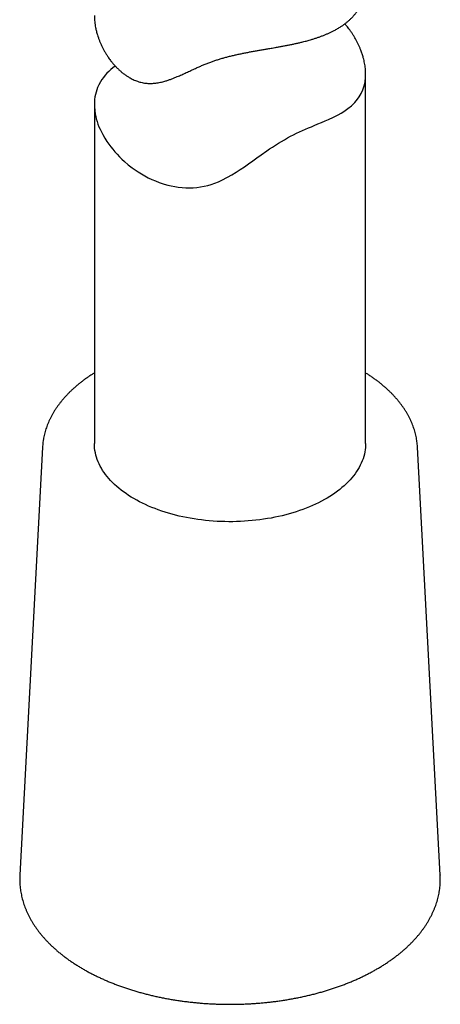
# Model space of a CAD drawing. Header units: millimetres. Extents: x 8 to 856, y 12 to 776.
# Tile 20 of 30: x 798 to 822, y 113 to 167. Entities that reach past the tile are written whole.
import ezdxf

# ---------------------------------------------------------------- set-up
doc = ezdxf.new("R2010")
doc.units = ezdxf.units.MM

msp = doc.modelspace()

# ---------------------------------------------------------------- linework, layer by layer
at = {"color": 7, "linetype": 'Continuous', "lineweight": 30}
for p, q in [((817.565, 143.577), (817.565, 163.993)), ((802.565, 162.308), (802.565, 143.577)), ((799.699, 143.37), (798.443, 119.712)), ((799.699, 143.372), (799.699, 143.37)), ((821.687, 119.712), (820.431, 143.37)), ((821.687, 119.715), (821.687, 119.712))]:
    msp.add_line(p, q, dxfattribs=at)
at = {"color": 7, "linetype": 'Continuous', "lineweight": 30, "flags": 128}
for points in [[(803.719, 164.441), (803.713, 164.437), (803.59, 164.343), (803.474, 164.244), (803.363, 164.142), (803.26, 164.037), (803.162, 163.927), (803.071, 163.813), (802.986, 163.696), (802.91, 163.575), (802.818, 163.408), (802.746, 163.247), (802.699, 163.123), (802.659, 162.996), (802.626, 162.866), (802.6, 162.734), (802.581, 162.598), (802.569, 162.46), (802.565, 162.319), (802.568, 162.177), (802.584, 161.983), (802.611, 161.799), (802.639, 161.658), (802.674, 161.516), (802.716, 161.374), (802.765, 161.231), (802.82, 161.085), (802.883, 160.94), (802.952, 160.794), (803.028, 160.649), (803.14, 160.454), (803.262, 160.263), (803.361, 160.12), (803.467, 159.978), (803.579, 159.837), (803.697, 159.698), (803.823, 159.559), (803.954, 159.423), (804.092, 159.288), (804.236, 159.157), (804.438, 158.985), (804.649, 158.82), (804.816, 158.7), (804.988, 158.585), (805.166, 158.474), (805.35, 158.368), (805.541, 158.267), (805.737, 158.173), (805.938, 158.085), (806.145, 158.005), (806.429, 157.91), (806.62, 157.857), (806.813, 157.811), (807.01, 157.772), (807.208, 157.742), (807.411, 157.721), (807.616, 157.708), (807.822, 157.706), (808.029, 157.713), (808.23, 157.729), (808.431, 157.756), (808.632, 157.792), (808.831, 157.838), (809.031, 157.895), (809.228, 157.962), (809.423, 158.039), (809.615, 158.124), (809.933, 158.287), (810.169, 158.421), (810.4, 158.564), (810.631, 158.714), (810.859, 158.869), (811.088, 159.029), (811.318, 159.192), (811.549, 159.358), (811.782, 159.524), (812.099, 159.747), (812.257, 159.854), (812.415, 159.961), (812.577, 160.066), (812.739, 160.168), (812.906, 160.27), (813.074, 160.368), (813.245, 160.463), (813.416, 160.554), (813.582, 160.638), (813.747, 160.719), (813.913, 160.797), (814.077, 160.872), (814.241, 160.945), (814.403, 161.015), (814.563, 161.083), (814.72, 161.149), (814.928, 161.237), (815.13, 161.322), (815.326, 161.407), (815.515, 161.491), (815.788, 161.619), (816.044, 161.75), (816.206, 161.84), (816.362, 161.935), (816.581, 162.086), (816.781, 162.246), (816.874, 162.331), (816.961, 162.419), (817.043, 162.51), (817.119, 162.605), (817.213, 162.737), (817.322, 162.926), (817.412, 163.126), (817.482, 163.34), (817.531, 163.565), (817.531, 163.565)], [(817.565, 143.577), (817.563, 143.476), (817.555, 143.351), (817.54, 143.226), (817.52, 143.102), (817.493, 142.978), (817.46, 142.855), (817.421, 142.732), (817.375, 142.61), (817.324, 142.489), (817.267, 142.369), (817.204, 142.249), (817.134, 142.131), (817.059, 142.014), (816.978, 141.898), (816.892, 141.784), (816.799, 141.671), (816.701, 141.56), (816.598, 141.451), (816.489, 141.343), (816.375, 141.237), (816.255, 141.133), (816.131, 141.031), (816.001, 140.931), (815.867, 140.833), (815.727, 140.738), (815.583, 140.645), (815.434, 140.554), (815.281, 140.466), (815.124, 140.381), (814.962, 140.298), (814.796, 140.218), (814.627, 140.14), (814.453, 140.066), (814.276, 139.994), (814.096, 139.926), (813.912, 139.86), (813.725, 139.798), (813.534, 139.739), (813.341, 139.682), (813.146, 139.63), (812.947, 139.58), (812.747, 139.534), (812.544, 139.491), (812.339, 139.451), (812.132, 139.415), (811.923, 139.382), (811.713, 139.353), (811.501, 139.328), (811.289, 139.305), (811.075, 139.287), (810.86, 139.272), (810.645, 139.26), (810.429, 139.253), (810.213, 139.248), (809.997, 139.248), (809.781, 139.251), (809.565, 139.257), (809.35, 139.267), (809.135, 139.281), (808.921, 139.298), (808.708, 139.319), (808.496, 139.343), (808.285, 139.371), (808.076, 139.402), (807.868, 139.437), (807.662, 139.476), (807.459, 139.517), (807.257, 139.562), (807.058, 139.611), (806.861, 139.662), (806.667, 139.717), (806.476, 139.775), (806.287, 139.837), (806.102, 139.901), (805.92, 139.969), (805.742, 140.039), (805.567, 140.112), (805.396, 140.189), (805.229, 140.268), (805.066, 140.35), (804.907, 140.434), (804.752, 140.521), (804.602, 140.611), (804.456, 140.703), (804.315, 140.797), (804.178, 140.894), (804.047, 140.993), (803.92, 141.095), (803.799, 141.198), (803.683, 141.303), (803.572, 141.41), (803.466, 141.519), (803.366, 141.63), (803.272, 141.742), (803.183, 141.856), (803.1, 141.971), (803.023, 142.087), (802.951, 142.205), (802.886, 142.324), (802.826, 142.444), (802.773, 142.565), (802.725, 142.687), (802.684, 142.809), (802.648, 142.932), (802.619, 143.056), (802.596, 143.18), (802.58, 143.304), (802.569, 143.429), (802.565, 143.554), (802.565, 143.577)]]:
    msp.add_lwpolyline(points, dxfattribs=at)
at = {"color": 7, "linetype": 'Continuous', "lineweight": 30}
for points, knots in [([(802.566, 167.234), (802.565, 167.215), (802.565, 167.148), (802.571, 167.029), (802.584, 166.878), (802.604, 166.726), (802.634, 166.553), (802.676, 166.364), (802.729, 166.175), (802.785, 166.005), (802.842, 165.852), (802.905, 165.698), (802.975, 165.545), (803.051, 165.392), (803.134, 165.241), (803.223, 165.091), (803.33, 164.926), (803.444, 164.767), (803.564, 164.615), (803.677, 164.483), (803.797, 164.356), (803.922, 164.234), (804.053, 164.117), (804.191, 164.007), (804.335, 163.904), (804.471, 163.818), (804.598, 163.748), (804.714, 163.69), (804.833, 163.639), (804.954, 163.593), (805.078, 163.555), (805.204, 163.524), (805.331, 163.5), (805.459, 163.484), (805.585, 163.477), (805.711, 163.476), (805.837, 163.483), (806.006, 163.5), (806.217, 163.537), (806.442, 163.594), (806.639, 163.656), (806.81, 163.716), (806.98, 163.782), (807.176, 163.862), (807.397, 163.959), (807.646, 164.073), (807.9, 164.191), (808.135, 164.3), (808.351, 164.397), (808.546, 164.482), (808.745, 164.564), (808.943, 164.641), (809.138, 164.711), (809.33, 164.776), (809.527, 164.837), (809.729, 164.895), (809.935, 164.951), (810.145, 165.004), (810.358, 165.054), (810.571, 165.101), (810.783, 165.145), (810.994, 165.186), (811.205, 165.227), (811.417, 165.265), (811.63, 165.303), (811.843, 165.34), (812.056, 165.377), (812.287, 165.416), (812.515, 165.456), (812.738, 165.495), (812.938, 165.532), (813.135, 165.569), (813.331, 165.607), (813.525, 165.647), (813.716, 165.688), (813.905, 165.731), (814.111, 165.781), (814.333, 165.838), (814.548, 165.899), (814.738, 165.958), (814.905, 166.013), (815.069, 166.07), (815.229, 166.131), (815.385, 166.194), (815.538, 166.261), (815.686, 166.331), (815.846, 166.412), (816.019, 166.508), (816.186, 166.611), (816.333, 166.712), (816.461, 166.806), (816.582, 166.904), (816.697, 167.007), (816.806, 167.113), (816.909, 167.224), (817.005, 167.339), (817.104, 167.471), (817.2, 167.617), (817.283, 167.766), (817.348, 167.903), (817.4, 168.028), (817.445, 168.157), (817.483, 168.289), (817.514, 168.424), (817.538, 168.561), (817.555, 168.701), (817.564, 168.831), (817.563, 168.915), (817.563, 168.951)], [0, 0, 0, 0, 0.003675, 0.013016, 0.022357, 0.031739, 0.04112, 0.053748, 0.06586, 0.075015, 0.084169, 0.093355, 0.102542, 0.111825, 0.121108, 0.130424, 0.13974, 0.152257, 0.161311, 0.170365, 0.179458, 0.188552, 0.197744, 0.206935, 0.216191, 0.225446, 0.232284, 0.239121, 0.246, 0.252878, 0.259852, 0.266826, 0.273858, 0.28089, 0.287726, 0.294561, 0.301443, 0.308325, 0.322235, 0.3362, 0.345652, 0.355104, 0.364585, 0.374067, 0.387609, 0.401163, 0.414837, 0.428526, 0.438292, 0.448058, 0.457873, 0.467686, 0.476417, 0.485148, 0.493948, 0.502748, 0.511694, 0.520641, 0.529662, 0.538684, 0.547407, 0.55613, 0.564913, 0.573697, 0.582594, 0.591491, 0.600439, 0.609387, 0.620955, 0.62971, 0.638466, 0.647257, 0.656049, 0.664944, 0.67384, 0.682768, 0.691697, 0.703699, 0.715482, 0.724383, 0.733285, 0.742216, 0.751147, 0.760168, 0.769189, 0.77824, 0.787292, 0.799449, 0.812299, 0.822024, 0.831749, 0.841515, 0.85128, 0.861172, 0.871064, 0.881, 0.890936, 0.90431, 0.916749, 0.926163, 0.935578, 0.945031, 0.954484, 0.964058, 0.973632, 0.983247, 0.992863, 1, 1, 1, 1]), ([(817.531, 163.565), (817.539, 163.623), (817.554, 163.724), (817.563, 163.874), (817.566, 164.012), (817.562, 164.153), (817.55, 164.297), (817.532, 164.445), (817.507, 164.595), (817.475, 164.747), (817.432, 164.918), (817.375, 165.105), (817.308, 165.293), (817.24, 165.461), (817.172, 165.612), (817.098, 165.764), (817.017, 165.915), (816.93, 166.065), (816.836, 166.214), (816.736, 166.361), (816.618, 166.522), (816.509, 166.658), (816.432, 166.744), (816.409, 166.769)], [0, 0, 0, 0, 0.059765, 0.105033, 0.150301, 0.195774, 0.241247, 0.287335, 0.333423, 0.379711, 0.425999, 0.488302, 0.548064, 0.593231, 0.638398, 0.683722, 0.729047, 0.774849, 0.82065, 0.866614, 0.912578, 0.974339, 1, 1, 1, 1]), ([(802.565, 147.469), (802.552, 147.461), (802.483, 147.419), (802.361, 147.34), (802.2, 147.231), (802.044, 147.12), (801.892, 147.007), (801.744, 146.892), (801.601, 146.774), (801.462, 146.655), (801.328, 146.533), (801.199, 146.409), (801.075, 146.284), (800.956, 146.156), (800.842, 146.027), (800.732, 145.896), (800.629, 145.764), (800.53, 145.63), (800.436, 145.495), (800.348, 145.358), (800.266, 145.22), (800.189, 145.081), (800.117, 144.941), (800.051, 144.8), (799.99, 144.659), (799.935, 144.516), (799.886, 144.373), (799.842, 144.229), (799.804, 144.085), (799.771, 143.94), (799.754, 143.843), (799.745, 143.794)], [0, 0, 0, 0, 0.0081819, 0.0441247, 0.080068, 0.1160088, 0.1519439, 0.1878698, 0.2237826, 0.2596777, 0.2955502, 0.3313948, 0.3672058, 0.4029768, 0.4387016, 0.4743734, 0.5099854, 0.5455309, 0.5810034, 0.6163968, 0.6517055, 0.6869247, 0.7220505, 0.7570804, 0.7920128, 0.8268479, 0.8615873, 0.8962342, 0.9307935, 0.9652714, 1, 1, 1, 1]), ([(820.43, 143.37), (820.43, 143.375), (820.428, 143.427), (820.42, 143.528), (820.404, 143.673), (820.381, 143.817), (820.354, 143.962), (820.32, 144.106), (820.282, 144.249), (820.238, 144.392), (820.188, 144.534), (820.132, 144.675), (820.072, 144.816), (820.005, 144.956), (819.934, 145.095), (819.856, 145.233), (819.774, 145.37), (819.686, 145.506), (819.593, 145.64), (819.494, 145.773), (819.39, 145.905), (819.281, 146.035), (819.167, 146.163), (819.048, 146.29), (818.924, 146.415), (818.795, 146.538), (818.662, 146.66), (818.523, 146.779), (818.38, 146.896), (818.233, 147.011), (818.081, 147.124), (817.924, 147.235), (817.764, 147.343), (817.644, 147.421), (817.576, 147.462), (817.565, 147.469)], [0, 0, 0, 0, 0.00261, 0.033696, 0.064796, 0.095922, 0.127084, 0.158292, 0.189557, 0.220887, 0.252288, 0.283767, 0.315327, 0.346972, 0.378703, 0.410521, 0.442424, 0.47441, 0.506475, 0.538616, 0.570829, 0.603106, 0.635443, 0.667835, 0.700274, 0.732755, 0.765273, 0.797822, 0.830397, 0.862993, 0.895605, 0.928231, 0.960865, 0.993506, 1, 1, 1, 1]), ([(799.745, 143.794), (799.741, 143.767), (799.729, 143.691), (799.714, 143.567), (799.703, 143.454), (799.7, 143.389), (799.7, 143.372)], [0, 0, 0, 0, 0.193793, 0.53809, 0.882013, 1, 1, 1, 1]), ([(798.444, 119.714), (798.442, 119.678), (798.437, 119.592), (798.436, 119.454), (798.44, 119.301), (798.45, 119.148), (798.465, 118.995), (798.486, 118.843), (798.512, 118.691), (798.544, 118.539), (798.581, 118.387), (798.624, 118.236), (798.673, 118.086), (798.727, 117.936), (798.786, 117.787), (798.851, 117.639), (798.921, 117.492), (798.997, 117.345), (799.079, 117.2), (799.165, 117.055), (799.257, 116.912), (799.355, 116.77), (799.458, 116.629), (799.565, 116.49), (799.679, 116.352), (799.797, 116.216), (799.92, 116.082), (800.048, 115.949), (800.181, 115.818), (800.319, 115.688), (800.462, 115.561), (800.609, 115.436), (800.761, 115.313), (800.918, 115.192), (801.079, 115.073), (801.244, 114.956), (801.414, 114.842), (801.587, 114.73), (801.765, 114.62), (801.947, 114.513), (802.132, 114.408), (802.322, 114.306), (802.515, 114.206), (802.711, 114.109), (802.911, 114.015), (803.115, 113.923), (803.321, 113.834), (803.531, 113.748), (803.744, 113.665), (803.96, 113.584), (804.179, 113.506), (804.401, 113.432), (804.625, 113.36), (804.852, 113.291), (805.081, 113.225), (805.312, 113.162), (805.546, 113.102), (805.782, 113.046), (806.02, 112.992), (806.26, 112.941), (806.502, 112.894), (806.745, 112.849), (806.99, 112.808), (807.236, 112.77), (807.484, 112.735), (807.732, 112.704), (807.982, 112.675), (808.233, 112.65), (808.485, 112.628), (808.737, 112.609), (808.99, 112.594), (809.244, 112.582), (809.498, 112.573), (809.752, 112.567), (810.006, 112.565), (810.261, 112.566), (810.515, 112.57), (810.769, 112.577), (811.023, 112.588), (811.276, 112.602), (811.529, 112.619), (811.781, 112.639), (812.032, 112.663), (812.283, 112.69), (812.532, 112.72), (812.78, 112.754), (813.027, 112.79), (813.273, 112.83), (813.516, 112.873), (813.759, 112.919), (814, 112.968), (814.238, 113.02), (814.475, 113.076), (814.71, 113.134), (814.943, 113.196), (815.173, 113.26), (815.401, 113.328), (815.626, 113.398), (815.849, 113.472), (816.069, 113.548), (816.286, 113.627), (816.501, 113.709), (816.712, 113.794), (816.92, 113.882), (817.125, 113.972), (817.327, 114.065), (817.525, 114.161), (817.72, 114.26), (817.911, 114.361), (818.098, 114.464), (818.282, 114.57), (818.462, 114.679), (818.637, 114.79), (818.809, 114.904), (818.976, 115.019), (819.139, 115.137), (819.298, 115.258), (819.452, 115.38), (819.602, 115.505), (819.747, 115.631), (819.888, 115.76), (820.023, 115.891), (820.154, 116.023), (820.28, 116.157), (820.401, 116.293), (820.517, 116.431), (820.627, 116.57), (820.733, 116.711), (820.833, 116.853), (820.927, 116.997), (821.017, 117.141), (821.101, 117.287), (821.179, 117.434), (821.252, 117.582), (821.32, 117.731), (821.381, 117.88), (821.438, 118.031), (821.488, 118.181), (821.534, 118.333), (821.573, 118.485), (821.608, 118.639), (821.626, 118.742), (821.635, 118.795)], [0, 0, 0, 0, 0.004784, 0.011699, 0.018613, 0.025527, 0.032443, 0.039363, 0.04629, 0.053224, 0.060169, 0.067125, 0.074094, 0.081077, 0.088075, 0.09509, 0.10212, 0.109167, 0.11623, 0.12331, 0.130405, 0.137516, 0.14464, 0.151778, 0.158929, 0.166091, 0.173264, 0.180446, 0.187636, 0.194834, 0.202038, 0.209247, 0.216461, 0.223679, 0.230899, 0.238122, 0.245346, 0.252571, 0.259797, 0.267023, 0.274249, 0.281474, 0.288698, 0.295921, 0.303142, 0.310363, 0.317582, 0.324799, 0.332014, 0.339228, 0.34644, 0.353651, 0.360859, 0.368066, 0.375271, 0.382475, 0.389677, 0.396878, 0.404077, 0.411275, 0.418471, 0.425666, 0.43286, 0.440053, 0.447245, 0.454437, 0.461627, 0.468816, 0.476005, 0.483194, 0.490381, 0.497569, 0.504756, 0.511943, 0.51913, 0.526316, 0.533503, 0.54069, 0.547877, 0.555065, 0.562253, 0.569441, 0.57663, 0.583819, 0.59101, 0.598201, 0.605393, 0.612586, 0.61978, 0.626975, 0.634172, 0.641369, 0.648569, 0.655769, 0.662972, 0.670176, 0.677381, 0.684589, 0.691798, 0.699009, 0.706222, 0.713437, 0.720653, 0.727872, 0.735092, 0.742314, 0.749538, 0.756764, 0.763991, 0.77122, 0.778449, 0.78568, 0.792911, 0.800143, 0.807374, 0.814605, 0.821835, 0.829063, 0.836288, 0.84351, 0.850729, 0.857942, 0.86515, 0.872351, 0.879544, 0.886728, 0.893902, 0.901065, 0.908216, 0.915354, 0.922477, 0.929586, 0.936679, 0.943755, 0.950815, 0.957858, 0.964884, 0.971894, 0.978888, 0.985867, 0.992831, 1, 1, 1, 1]), ([(821.635, 118.795), (821.64, 118.823), (821.652, 118.902), (821.669, 119.033), (821.683, 119.186), (821.691, 119.339), (821.693, 119.492), (821.692, 119.618), (821.687, 119.692), (821.686, 119.715)], [0, 0, 0, 0, 0.093031, 0.259508, 0.425826, 0.591992, 0.758055, 0.924067, 1, 1, 1, 1])]:
    msp.add_open_spline(points, degree=3, knots=knots, dxfattribs=at)

doc.saveas('drawing.dxf')
